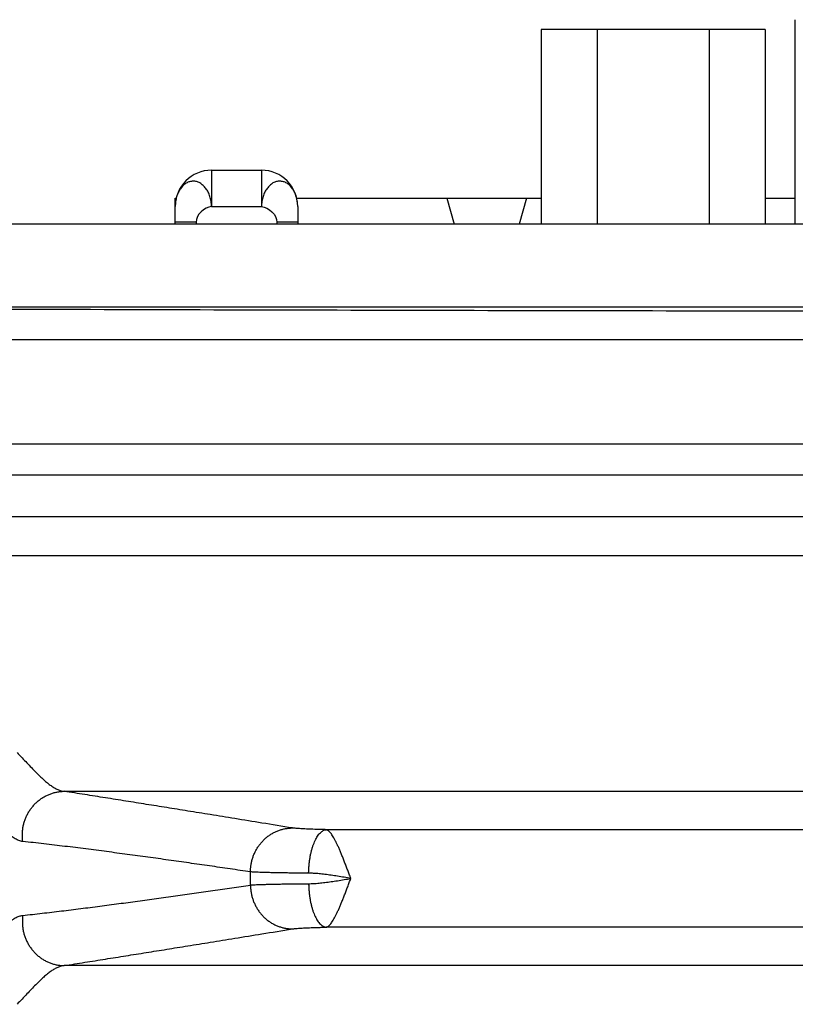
# Model space of a CAD drawing. Header units: inches. Extents: x 0 to 22, y 0 to 17.
# Tile 8 of 42: x 2.642 to 3.389, y 6.817 to 7.765. Entities that reach past the tile are written whole.
import ezdxf

# ---------------------------------------------------------------- set-up
doc = ezdxf.new("R2010")
doc.units = ezdxf.units.IN
doc.header["$LTSCALE"] = 1.21
doc.header["$MEASUREMENT"] = 0
doc.layers.get('0').update_dxf_attribs({"linetype": 'CONTINUOUS'})

msp = doc.modelspace()

# ---------------------------------------------------------------- linework, layer by layer
at = {"color": 7, "linetype": 'CONTINUOUS'}
for p, q in [((3.38941, 7.56772), (3.38941, 7.76472)), ((3.14444, 7.75522), (3.14444, 7.56772)), ((3.36037, 7.75522), (3.14444, 7.75522)), ((3.19843, 7.75522), (3.19843, 7.56772)), ((3.30639, 7.75522), (3.30639, 7.56772)), ((3.36037, 7.75522), (3.36037, 7.56772)), ((2.82691, 7.61972), (2.82691, 7.58472)), ((2.82691, 7.61972), (2.87491, 7.61972)), ((2.87491, 7.61972), (2.87491, 7.58472)), ((2.79191, 7.56772), (2.79191, 7.59272)), ((2.79191, 7.59272), (2.79287, 7.59272)), ((2.90895, 7.59272), (3.14444, 7.59272)), ((3.05352, 7.59272), (3.06064, 7.56772)), ((3.13029, 7.59272), (3.12318, 7.56772)), ((3.36037, 7.59272), (3.38941, 7.59272)), ((2.82691, 7.58472), (2.87491, 7.58472)), ((2.90991, 7.58472), (2.90991, 7.56772)), ((5.56591, 7.56772), (2.36691, 7.56772)), ((2.81191, 7.56972), (2.79191, 7.56972)), ((2.81191, 7.56972), (2.81191, 7.56772)), ((2.88991, 7.56972), (2.88991, 7.56772)), ((2.90991, 7.56972), (2.88991, 7.56972)), ((5.56591, 7.48772), (2.36691, 7.48772)), ((5.55665, 7.45631), (2.37516, 7.45631)), ((2.27526, 7.3564), (5.65656, 7.3564)), ((5.55665, 7.32601), (2.37516, 7.32601)), ((5.55665, 7.28605), (2.37516, 7.28605)), ((2.28048, 7.2488), (5.65133, 7.2488)), ((2.68479, 7.02163), (5.24703, 7.02163)), ((4.99443, 6.98468), (2.93739, 6.98468)), ((4.99443, 6.89075), (2.93739, 6.89075)), ((5.24703, 6.8538), (2.68479, 6.8538))]:
    msp.add_line(p, q, dxfattribs=at)
for centre, radius, start, end in [((2.82691, 7.58472), 0.035, 90, 180), ((2.87491, 7.58472), 0.035, 0, 90), ((2.42941, 6.93772), 0.43504, 359.16876, 0.83124)]:
    msp.add_arc(centre, radius, start, end, dxfattribs=at)
for points, knots in [([(2.82691, 7.58472), (2.82688, 7.58556), (2.82678, 7.58723), (2.82648, 7.58971), (2.826, 7.59211), (2.82536, 7.59439), (2.8246, 7.59654), (2.82373, 7.59856), (2.82274, 7.60043), (2.82153, 7.60214), (2.82019, 7.6037), (2.81877, 7.60514), (2.81727, 7.60637), (2.81578, 7.6075), (2.81414, 7.60824), (2.81247, 7.60877), (2.81079, 7.6091), (2.80909, 7.6092), (2.8074, 7.60907), (2.80572, 7.60871), (2.80408, 7.60814), (2.8025, 7.60731), (2.80093, 7.60628), (2.79949, 7.60498), (2.7981, 7.60354), (2.79686, 7.60194), (2.79575, 7.60019), (2.79477, 7.59829), (2.79391, 7.59625), (2.79319, 7.59408), (2.79261, 7.5918), (2.79221, 7.58946), (2.79196, 7.58709), (2.79191, 7.5855), (2.79191, 7.58472)], [0, 0, 0, 0, 0.03817, 0.075916, 0.112878, 0.148743, 0.183239, 0.216175, 0.247974, 0.279358, 0.31062, 0.341214, 0.370576, 0.398397, 0.425491, 0.451789, 0.477497, 0.502998, 0.528531, 0.554235, 0.580227, 0.607234, 0.63494, 0.664817, 0.694998, 0.725432, 0.756463, 0.788618, 0.822027, 0.856668, 0.892182, 0.92824, 0.964358, 1, 1, 1, 1]), ([(2.90991, 7.58472), (2.90991, 7.5855), (2.90986, 7.58709), (2.90961, 7.58946), (2.9092, 7.5918), (2.90863, 7.59408), (2.90791, 7.59625), (2.90705, 7.59829), (2.90607, 7.60019), (2.90496, 7.60194), (2.90371, 7.60354), (2.90233, 7.60498), (2.90089, 7.60628), (2.89932, 7.60731), (2.89774, 7.60814), (2.89609, 7.60871), (2.89442, 7.60907), (2.89273, 7.6092), (2.89103, 7.6091), (2.88935, 7.60877), (2.88768, 7.60824), (2.88604, 7.6075), (2.88454, 7.60637), (2.88304, 7.60514), (2.88163, 7.6037), (2.88029, 7.60214), (2.87908, 7.60043), (2.87808, 7.59856), (2.87722, 7.59654), (2.87646, 7.59439), (2.87582, 7.59211), (2.87534, 7.58971), (2.87504, 7.58723), (2.87494, 7.58556), (2.87491, 7.58472)], [0, 0, 0, 0, 0.035642, 0.07176, 0.107818, 0.143332, 0.177973, 0.211382, 0.243537, 0.274568, 0.305002, 0.335183, 0.36506, 0.392766, 0.419773, 0.445765, 0.471469, 0.497002, 0.522503, 0.548211, 0.574509, 0.601603, 0.629424, 0.658786, 0.68938, 0.720642, 0.752026, 0.783825, 0.816761, 0.851257, 0.887122, 0.924084, 0.96183, 1, 1, 1, 1]), ([(2.38065, 7.48695), (2.45096, 7.48667), (2.59164, 7.48617), (2.80274, 7.48552), (3.01401, 7.48497), (3.2254, 7.48454), (3.4369, 7.48421), (3.64848, 7.484), (3.86009, 7.48389), (4.07172, 7.48389), (4.28334, 7.484), (4.49491, 7.48421), (4.70641, 7.48454), (4.91781, 7.48497), (5.12908, 7.48552), (5.34018, 7.48617), (5.48086, 7.48667), (5.55117, 7.48695)], [0, 0, 0, 0, 0.066526, 0.133115, 0.199752, 0.26643, 0.333142, 0.399876, 0.466623, 0.533377, 0.600124, 0.666858, 0.73357, 0.800248, 0.866885, 0.933474, 1, 1, 1, 1]), ([(2.63944, 7.05893), (2.64107, 7.05724), (2.64425, 7.05393), (2.64885, 7.04907), (2.65321, 7.04449), (2.65734, 7.04022), (2.66127, 7.03632), (2.66502, 7.03281), (2.66861, 7.02972), (2.67206, 7.0271), (2.67539, 7.02495), (2.6786, 7.02331), (2.68172, 7.02217), (2.68379, 7.02174), (2.68479, 7.02163)], [0, 0, 0, 0, 0.118255, 0.23069, 0.336911, 0.436616, 0.529597, 0.61573, 0.695036, 0.767626, 0.833777, 0.894039, 0.949151, 1, 1, 1, 1]), ([(2.64498, 6.97332), (2.64482, 6.9745), (2.64458, 6.97688), (2.64452, 6.98046), (2.64475, 6.98404), (2.64528, 6.98759), (2.6461, 6.99109), (2.64721, 6.9945), (2.64859, 6.9978), (2.65024, 7.00097), (2.65215, 7.00399), (2.65429, 7.00683), (2.65666, 7.00947), (2.65924, 7.01189), (2.662, 7.01408), (2.66494, 7.01601), (2.66802, 7.01768), (2.67122, 7.01907), (2.67452, 7.02018), (2.6779, 7.02098), (2.68133, 7.02149), (2.68364, 7.02162), (2.68479, 7.02163)], [0, 0, 0, 0, 0.050571, 0.10121, 0.151893, 0.202592, 0.25328, 0.30393, 0.354515, 0.405011, 0.455396, 0.505652, 0.555764, 0.60572, 0.655515, 0.705146, 0.754618, 0.803936, 0.853116, 0.902172, 0.951125, 1, 1, 1, 1]), ([(2.90475, 6.98634), (2.89497, 6.98793), (2.87647, 6.99094), (2.85011, 6.99521), (2.82631, 6.99906), (2.80444, 7.00258), (2.78388, 7.00589), (2.76399, 7.00908), (2.7443, 7.01222), (2.72456, 7.01536), (2.70471, 7.0185), (2.69144, 7.02059), (2.68479, 7.02163)], [0, 0, 0, 0, 0.133447, 0.252382, 0.359649, 0.458105, 0.550635, 0.64014, 0.729347, 0.81914, 0.909402, 1, 1, 1, 1]), ([(2.64498, 6.97332), (2.64436, 6.97339), (2.64311, 6.97361), (2.64126, 6.97416), (2.6394, 6.97491), (2.63753, 6.97588), (2.63563, 6.97705), (2.63371, 6.97841), (2.63175, 6.97999), (2.63045, 6.98113), (2.62979, 6.98174)], [0, 0, 0, 0, 0.106088, 0.215019, 0.328253, 0.447079, 0.572689, 0.70611, 0.848276, 1, 1, 1, 1]), ([(2.8644, 6.94403), (2.8644, 6.94518), (2.86449, 6.94749), (2.86489, 6.95092), (2.86557, 6.95432), (2.86652, 6.95765), (2.86773, 6.96088), (2.86919, 6.96401), (2.87089, 6.967), (2.87283, 6.96985), (2.87499, 6.97251), (2.87735, 6.97499), (2.8799, 6.97726), (2.88262, 6.9793), (2.88549, 6.98111), (2.88849, 6.98267), (2.89161, 6.98397), (2.89481, 6.98499), (2.89808, 6.98574), (2.9014, 6.98621), (2.90363, 6.98633), (2.90475, 6.98634)], [0, 0, 0, 0, 0.053337, 0.1067, 0.160065, 0.213406, 0.266698, 0.319919, 0.373046, 0.426062, 0.47895, 0.531697, 0.584295, 0.636739, 0.689029, 0.741167, 0.793162, 0.845026, 0.896774, 0.948425, 1, 1, 1, 1]), ([(2.93739, 6.98468), (2.93611, 6.9847), (2.93359, 6.98476), (2.92988, 6.98485), (2.92633, 6.98496), (2.92295, 6.98508), (2.91979, 6.9852), (2.91684, 6.98534), (2.91414, 6.98549), (2.91171, 6.98565), (2.90955, 6.98581), (2.90768, 6.98598), (2.90611, 6.98615), (2.90517, 6.98628), (2.90475, 6.98634)], [0, 0, 0, 0, 0.117656, 0.23134, 0.340278, 0.443696, 0.540893, 0.631221, 0.71406, 0.788869, 0.855198, 0.91265, 0.960953, 1, 1, 1, 1]), ([(2.92044, 6.94277), (2.92046, 6.94396), (2.92054, 6.94633), (2.92077, 6.94985), (2.92113, 6.95333), (2.9216, 6.95673), (2.92218, 6.96003), (2.92288, 6.96321), (2.92368, 6.96624), (2.92458, 6.96911), (2.92557, 6.97178), (2.92665, 6.97425), (2.9278, 6.97649), (2.92903, 6.97849), (2.93031, 6.98023), (2.93165, 6.98171), (2.93303, 6.9829), (2.93446, 6.98381), (2.93591, 6.98442), (2.9369, 6.98463), (2.93739, 6.98468)], [0, 0, 0, 0, 0.074355, 0.148322, 0.221454, 0.293314, 0.363478, 0.431542, 0.497128, 0.55989, 0.619518, 0.675754, 0.728396, 0.777312, 0.822463, 0.86392, 0.901898, 0.936794, 0.969216, 1, 1, 1, 1]), ([(2.96107, 6.93776), (2.96056, 6.93909), (2.95954, 6.94174), (2.95806, 6.94571), (2.95658, 6.94963), (2.95512, 6.95346), (2.95367, 6.95717), (2.95222, 6.96074), (2.95081, 6.96414), (2.94943, 6.96734), (2.94807, 6.97033), (2.94674, 6.97307), (2.94544, 6.97556), (2.94418, 6.97778), (2.94296, 6.97971), (2.94177, 6.98133), (2.94064, 6.98265), (2.93955, 6.98367), (2.93847, 6.98435), (2.93774, 6.98462), (2.93739, 6.98468)], [0, 0, 0, 0, 0.079859, 0.159606, 0.238207, 0.315172, 0.390014, 0.462236, 0.53134, 0.596877, 0.658444, 0.715696, 0.768341, 0.816106, 0.858852, 0.896555, 0.929027, 0.956613, 0.980188, 1, 1, 1, 1]), ([(2.8644, 6.94403), (2.85782, 6.945), (2.84468, 6.94693), (2.82496, 6.94979), (2.80523, 6.95262), (2.78543, 6.95542), (2.76558, 6.95818), (2.74569, 6.96089), (2.72575, 6.96354), (2.70571, 6.96613), (2.68554, 6.96865), (2.66529, 6.97106), (2.65175, 6.97259), (2.64498, 6.97332)], [0, 0, 0, 0, 0.090107, 0.180021, 0.270002, 0.360309, 0.450965, 0.541613, 0.632313, 0.723578, 0.815464, 0.907697, 1, 1, 1, 1]), ([(2.92044, 6.94277), (2.91839, 6.94279), (2.91436, 6.94282), (2.90843, 6.94287), (2.90274, 6.94293), (2.89733, 6.94301), (2.89221, 6.94309), (2.88741, 6.94318), (2.88296, 6.94328), (2.87888, 6.94338), (2.87518, 6.9435), (2.87188, 6.94362), (2.869, 6.94374), (2.86655, 6.94387), (2.86507, 6.94397), (2.8644, 6.94403)], [0, 0, 0, 0, 0.109812, 0.215768, 0.317362, 0.41411, 0.505554, 0.591256, 0.670807, 0.743828, 0.809971, 0.868924, 0.920407, 0.96417, 1, 1, 1, 1]), ([(2.96106, 6.93771), (2.95892, 6.93809), (2.95467, 6.93883), (2.94835, 6.93988), (2.94218, 6.94082), (2.93624, 6.94163), (2.93061, 6.94225), (2.92538, 6.94265), (2.92203, 6.94276), (2.92044, 6.94277)], [0, 0, 0, 0, 0.159106, 0.31593, 0.468888, 0.616029, 0.75507, 0.883659, 1, 1, 1, 1]), ([(2.8644, 6.9314), (2.86507, 6.93146), (2.86655, 6.93156), (2.869, 6.93169), (2.87188, 6.93182), (2.87518, 6.93193), (2.87888, 6.93205), (2.88296, 6.93215), (2.88741, 6.93225), (2.89221, 6.93234), (2.89733, 6.93242), (2.90274, 6.9325), (2.90843, 6.93256), (2.91436, 6.93262), (2.91839, 6.93265), (2.92044, 6.93266)], [0, 0, 0, 0, 0.03583, 0.079593, 0.131076, 0.190029, 0.256173, 0.329193, 0.408744, 0.494446, 0.585889, 0.682637, 0.784231, 0.890187, 1, 1, 1, 1]), ([(2.92044, 6.93266), (2.92203, 6.93267), (2.92538, 6.93279), (2.93061, 6.93319), (2.93624, 6.93381), (2.94218, 6.93461), (2.94834, 6.93555), (2.95466, 6.93661), (2.95892, 6.93734), (2.96106, 6.93771)], [0, 0, 0, 0, 0.116437, 0.244998, 0.383973, 0.531003, 0.68391, 0.840745, 1, 1, 1, 1]), ([(2.92044, 6.93266), (2.92046, 6.93147), (2.92054, 6.92911), (2.92077, 6.92558), (2.92113, 6.9221), (2.9216, 6.9187), (2.92218, 6.9154), (2.92288, 6.91222), (2.92368, 6.90919), (2.92458, 6.90632), (2.92557, 6.90365), (2.92665, 6.90118), (2.9278, 6.89894), (2.92903, 6.89695), (2.93031, 6.8952), (2.93165, 6.89373), (2.93303, 6.89253), (2.93446, 6.89162), (2.93591, 6.89101), (2.9369, 6.8908), (2.93739, 6.89075)], [0, 0, 0, 0, 0.074354, 0.14832, 0.221452, 0.293311, 0.363474, 0.431538, 0.497124, 0.559885, 0.619514, 0.675751, 0.728393, 0.77731, 0.822461, 0.863918, 0.901897, 0.936793, 0.969216, 1, 1, 1, 1]), ([(2.93739, 6.89075), (2.93774, 6.89081), (2.93847, 6.89108), (2.93955, 6.89177), (2.94065, 6.89278), (2.94178, 6.89411), (2.94296, 6.89574), (2.94419, 6.89767), (2.94544, 6.89988), (2.94674, 6.90237), (2.94807, 6.90512), (2.94943, 6.90811), (2.95082, 6.91132), (2.95223, 6.91472), (2.95367, 6.91829), (2.95514, 6.922), (2.9566, 6.92584), (2.95807, 6.92976), (2.95958, 6.93374), (2.96055, 6.93642), (2.96107, 6.93776)], [0, 0, 0, 0, 0.019774, 0.043337, 0.071031, 0.103467, 0.141085, 0.183814, 0.23153, 0.284121, 0.341339, 0.402863, 0.468333, 0.537357, 0.609525, 0.684359, 0.761322, 0.839866, 0.919448, 1, 1, 1, 1]), ([(2.64498, 6.90211), (2.65119, 6.90278), (2.66361, 6.90418), (2.68221, 6.90638), (2.70073, 6.90867), (2.71915, 6.91103), (2.73745, 6.91344), (2.75568, 6.9159), (2.77388, 6.9184), (2.79206, 6.92094), (2.81018, 6.92352), (2.82826, 6.92612), (2.84633, 6.92875), (2.85837, 6.93052), (2.8644, 6.9314)], [0, 0, 0, 0, 0.08466, 0.16933, 0.253747, 0.337643, 0.420888, 0.503872, 0.586945, 0.669916, 0.752563, 0.834999, 0.917415, 1, 1, 1, 1]), ([(2.8644, 6.9314), (2.8644, 6.93025), (2.86449, 6.92795), (2.86489, 6.92451), (2.86557, 6.92112), (2.86652, 6.91779), (2.86773, 6.91455), (2.86919, 6.91142), (2.87089, 6.90843), (2.87283, 6.90559), (2.87499, 6.90292), (2.87735, 6.90044), (2.8799, 6.89817), (2.88262, 6.89613), (2.88549, 6.89432), (2.88849, 6.89276), (2.89161, 6.89147), (2.89481, 6.89044), (2.89808, 6.88969), (2.9014, 6.88922), (2.90363, 6.8891), (2.90475, 6.88909)], [0, 0, 0, 0, 0.053337, 0.106699, 0.160064, 0.213404, 0.266696, 0.319916, 0.373043, 0.426059, 0.478946, 0.531694, 0.584292, 0.636736, 0.689026, 0.741164, 0.79316, 0.845024, 0.896772, 0.948424, 1, 1, 1, 1]), ([(2.62979, 6.89369), (2.63048, 6.89433), (2.63183, 6.89552), (2.63386, 6.89713), (2.63582, 6.89851), (2.63773, 6.89967), (2.63958, 6.9006), (2.64141, 6.90133), (2.6432, 6.90184), (2.64439, 6.90205), (2.64498, 6.90211)], [0, 0, 0, 0, 0.158758, 0.305197, 0.440658, 0.566432, 0.683817, 0.794227, 0.899116, 1, 1, 1, 1]), ([(2.64498, 6.90211), (2.64481, 6.90093), (2.64458, 6.89855), (2.64452, 6.89497), (2.64475, 6.89139), (2.64528, 6.88784), (2.6461, 6.88435), (2.64721, 6.88093), (2.64859, 6.87763), (2.65024, 6.87446), (2.65215, 6.87144), (2.65429, 6.86861), (2.65666, 6.86596), (2.65924, 6.86354), (2.662, 6.86135), (2.66494, 6.85942), (2.66802, 6.85775), (2.67122, 6.85636), (2.67452, 6.85526), (2.6779, 6.85445), (2.68133, 6.85395), (2.68364, 6.85382), (2.68479, 6.8538)], [0, 0, 0, 0, 0.050572, 0.101213, 0.151897, 0.202597, 0.253285, 0.303935, 0.354521, 0.405017, 0.455402, 0.505658, 0.55577, 0.605726, 0.65552, 0.705151, 0.754621, 0.80394, 0.853118, 0.902173, 0.951126, 1, 1, 1, 1]), ([(2.68479, 6.8538), (2.69144, 6.85484), (2.70471, 6.85693), (2.72456, 6.86007), (2.7443, 6.86321), (2.76399, 6.86636), (2.78388, 6.86954), (2.80444, 6.87285), (2.82631, 6.87638), (2.85011, 6.88022), (2.87647, 6.88449), (2.89497, 6.8875), (2.90475, 6.88909)], [0, 0, 0, 0, 0.090598, 0.18086, 0.270653, 0.35986, 0.449365, 0.541895, 0.640351, 0.747618, 0.866553, 1, 1, 1, 1]), ([(2.90475, 6.88909), (2.90517, 6.88916), (2.90611, 6.88929), (2.90768, 6.88946), (2.90955, 6.88962), (2.91171, 6.88979), (2.91414, 6.88994), (2.91684, 6.89009), (2.91979, 6.89023), (2.92295, 6.89036), (2.92633, 6.89047), (2.92988, 6.89058), (2.93359, 6.89067), (2.93611, 6.89073), (2.93739, 6.89075)], [0, 0, 0, 0, 0.039047, 0.08735, 0.144802, 0.211132, 0.285941, 0.368779, 0.459108, 0.556304, 0.659722, 0.76866, 0.882344, 1, 1, 1, 1]), ([(2.68479, 6.8538), (2.68379, 6.85369), (2.68172, 6.85326), (2.67862, 6.85213), (2.67541, 6.85049), (2.67209, 6.84835), (2.66864, 6.84574), (2.66505, 6.84266), (2.6613, 6.83914), (2.65736, 6.83523), (2.65322, 6.83095), (2.64885, 6.82636), (2.64424, 6.8215), (2.64107, 6.81819), (2.63944, 6.81651)], [0, 0, 0, 0, 0.050725, 0.105643, 0.165703, 0.231713, 0.304198, 0.38348, 0.469735, 0.562926, 0.66289, 0.769342, 0.881866, 1, 1, 1, 1])]:
    msp.add_open_spline(points, degree=3, knots=knots, dxfattribs=at)
for points in [[(2.82691, 7.58472), (2.81972, 7.58447), (2.81191, 7.57691), (2.81191, 7.56972)], [(2.87491, 7.58472), (2.8821, 7.58447), (2.88991, 7.57691), (2.88991, 7.56972)]]:
    msp.add_open_spline(points, degree=3, dxfattribs=at)

doc.saveas('drawing.dxf')
